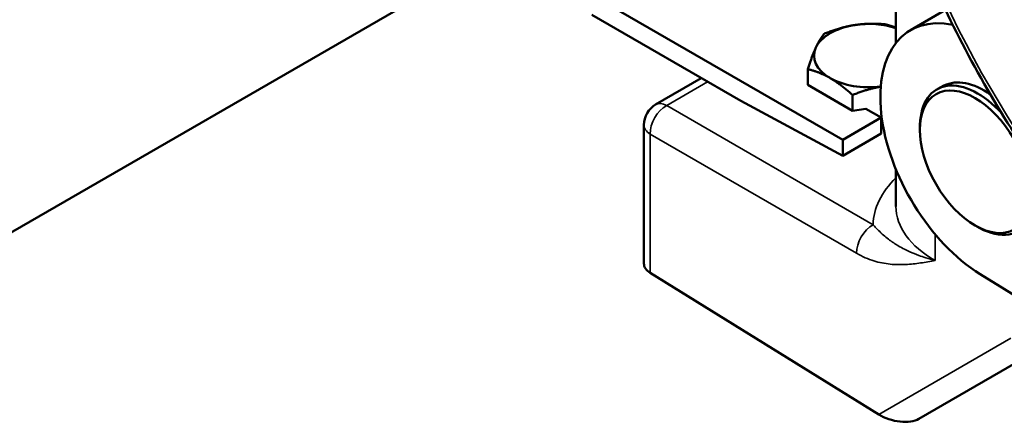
# Model space of a CAD drawing. Header units: inches. Extents: x 1 to 237, y 4 to 150.
# Tile 138 of 237: x 192.28 to 197.33, y 67.18 to 69.26. Entities that reach past the tile are written whole.
import ezdxf

# ---------------------------------------------------------------- set-up
doc = ezdxf.new("R2010")
doc.units = ezdxf.units.IN
doc.header["$LTSCALE"] = 7
doc.header["$MEASUREMENT"] = 0
doc.layers.add('Visible (ANSI)', color=7, linetype='Continuous', lineweight=50)
doc.layers.add('Visible Narrow (ANSI)', color=7, linetype='Continuous', lineweight=35)

msp = doc.modelspace()

# ---------------------------------------------------------------- linework, layer by layer
at = {"layer": 'Visible (ANSI)'}
for p, q in [((196.7784, 69.1429), (196.7784, 69.942)), ((195.0416, 69.7883), (189.0267, 66.3157)), ((196.5053, 68.6452), (195.2183, 69.3883)), ((196.8533, 69.2084), (197.0325, 69.3119)), ((195.2183, 69.2862), (195.9823, 68.8451)), ((196.3259, 68.9274), (196.3259, 69.0084)), ((195.78, 68.9619), (195.5455, 68.8265)), ((196.3259, 68.9274), (196.5556, 68.7948)), ((197.0247, 68.9236), (196.9937, 68.9075)), ((195.9823, 68.8451), (196.5053, 68.5643)), ((196.5556, 68.7948), (196.5556, 68.8759)), ((196.5556, 68.7948), (196.6239, 68.8054)), ((196.7033, 68.7596), (196.6239, 68.8054)), ((196.5053, 68.6452), (196.7033, 68.7596)), ((196.7033, 68.6786), (196.7033, 68.7596)), ((196.7068, 68.7488), (196.7033, 68.7483)), ((195.4855, 68.0111), (195.4855, 68.7226)), ((196.9012, 68.7079), (196.9017, 68.7243)), ((196.5053, 68.5643), (196.7033, 68.6786)), ((196.5053, 68.6452), (196.5053, 68.5643)), ((196.7784, 68.3057), (196.7784, 68.4944)), ((197.1938, 68.2011), (197.2082, 68.1934)), ((196.6901, 67.2381), (195.5177, 67.9639)), ((197.2098, 67.9576), (197.4697, 67.797)), ((196.8957, 67.2148), (197.4383, 67.5281))]:
    msp.add_line(p, q, dxfattribs=at)
msp.add_arc((195.6055, 68.7226), 0.12, 120, 180, dxfattribs=at)
for centre, major_axis, ratio, start_param, end_param in [((196.6396, 69.0775), (-0.2813, 0), 0.57735, 4.196345, 4.974188), ((197.2283, 68.5589), (-0.375, 0.6495), 0.57735, 5.800728, 8.604473), ((196.6396, 69.0775), (-0.2813, 0), 0.57735, 4.974188, 6.021386), ((196.6396, 69.0775), (-0.2813, 0), 0.57735, 6.021386, 7.068583), ((196.6396, 69.0775), (0.2813, 0), 0.57735, 3.926991, 4.929136), ((197.2283, 68.5589), (-0.2089, 0.3618), 0.57735, 5.377639, 6.258041), ((197.198, 68.5414), (-0.2097, 0.3631), 0.57735, 5.070559, 7.034243), ((197.198, 68.5414), (0.2097, -0.3631), 0.57735, 5.532128, 7.660325), ((197.5284, 68.3232), (0.7499, 0.0253), 0.553526, 3.122924, 3.125061), ((196.6396, 68.0574), (0.1875, 0), 0.57735, 1.156518, 1.15662), ((195.6055, 68.0111), (-0.12, 0), 0.57735, 0, 0.750492), ((196.7778, 67.2853), (-0.1437, 0.0401), 0.528273, 1.068386, 2.663863)]:
    msp.add_ellipse(centre, major_axis=major_axis, ratio=ratio, start_param=start_param, end_param=end_param, dxfattribs=at)
msp.add_ellipse((197.1841, 68.5334), major_axis=(0.2002, -0.3467), ratio=0.57735, dxfattribs=at)
for points, knots in [([(197.5783, 71.8234), (197.456, 71.7456), (197.3538, 71.6357), (197.1954, 71.3607), (197.1415, 71.1933), (197.0881, 70.8155), (197.0907, 70.6034), (197.1532, 70.1598), (197.2134, 69.9283), (197.3843, 69.4697), (197.4949, 69.2428), (197.7554, 68.8157), (197.9052, 68.6155), (198.2297, 68.2613), (198.4044, 68.1074), (198.7627, 67.8617), (198.9462, 67.7701), (199.2206, 67.6869), (199.3143, 67.6685), (199.4057, 67.661)], [0.810093, 0.810093, 0.810093, 0.810093, 1.107873, 1.107873, 1.420886, 1.420886, 1.746226, 1.746226, 2.072532, 2.072532, 2.39776, 2.39776, 2.722621, 2.722621, 3.048088, 3.048088, 3.374586, 3.374586, 3.547036, 3.547036, 3.547036, 3.547036]), ([(196.6747, 70.3006), (196.7205, 70.1155), (196.779, 69.9282), (196.9718, 69.416), (197.1303, 69.093), (197.4993, 68.4908), (197.7087, 68.211), (197.9349, 67.9629)], [1.892737, 1.892737, 1.892737, 1.892737, 2.0778252, 2.0778252, 2.4014564, 2.4014564, 2.7188421, 2.7188421, 2.7188421, 2.7188421])]:
    msp.add_open_spline(points, degree=3, knots=knots, dxfattribs=at)
for points, weights in [([(196.41, 69.1896), (196.494, 69.2231), (196.5668, 69.2343)], [1, 1.0379548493, 1]), ([(196.5668, 69.2343), (196.6396, 69.2456), (196.7237, 69.2381)], [1, 1.0379548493, 1]), ([(196.7237, 69.2381), (196.7524, 69.2311), (196.7784, 69.2211)], [1, 1.01737175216, 1.01884156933]), ([(196.368, 69.1195), (196.3875, 69.1615), (196.41, 69.1896)], [1, 1.0379548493, 1]), ([(196.3259, 69.0084), (196.3485, 69.0775), (196.368, 69.1195)], [1, 1.0379548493, 1]), ([(196.4407, 68.9627), (196.3875, 68.9934), (196.3259, 69.0084)], [1, 1.0379548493, 1]), ([(196.5556, 68.8759), (196.494, 68.9319), (196.4407, 68.9627)], [1, 1.0379548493, 1]), ([(196.7001, 68.9186), (196.633, 68.9067), (196.5556, 68.8759)], [1.00570378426, 1.03484876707, 1])]:
    msp.add_rational_spline(points, weights, degree=2, dxfattribs=at)
at = {"layer": 'Visible Narrow (ANSI)'}
for p, q in [((195.6025, 68.8222), (195.8122, 68.9433)), ((196.6614, 68.2109), (195.6025, 68.8222)), ((195.5177, 67.9639), (195.5177, 68.6754)), ((195.5177, 68.6754), (196.5766, 68.064)), ((196.9799, 68.027), (196.9799, 68.1613)), ((197.3683, 67.6297), (196.6901, 67.2381))]:
    msp.add_line(p, q, dxfattribs=at)
for centre, major_axis, ratio, start_param, end_param in [((198.7196, 69.7718), (1.129, -1.9556), 0.57735, 2.457314, 5.962876), ((198.8822, 69.8657), (-1.6278, 2.8195), 0.57735, 1.107477, 1.937159), ((195.6055, 68.7226), (-0.06, -0.1039), 0.616921, 3.9276, 5.497178), ((195.6055, 68.7226), (-0.06, 0.1039), 0.57735, 5.532694, 6.283185), ((195.6055, 68.7226), (-0.12, 0), 0.57735, 0, 0.750492), ((197.5314, 68.2236), (-0.8699, -0.0254), 0.556861, 5.742206, 6.256875), ((197.5284, 68.3232), (0.7499, 0.0253), 0.553526, 3.125061, 3.873416), ((196.6644, 68.1113), (0.06, 0.1039), 0.616921, 0.785803, 2.355586)]:
    msp.add_ellipse(centre, major_axis=major_axis, ratio=ratio, start_param=start_param, end_param=end_param, dxfattribs=at)
for points, knots in [([(196.9799, 68.027), (196.9797, 68.0271), (196.9796, 68.0271), (196.9628, 68.0315), (196.9467, 68.0362), (196.9188, 68.0451), (196.9068, 68.0492), (196.8795, 68.0593), (196.8644, 68.0654), (196.8405, 68.0761), (196.8313, 68.0805), (196.8113, 68.0906), (196.8006, 68.0965), (196.7886, 68.1036), (196.7868, 68.1046), (196.7767, 68.1107), (196.7687, 68.1159), (196.7599, 68.1218), (196.759, 68.1225), (196.7496, 68.129), (196.7415, 68.135), (196.7248, 68.1481), (196.7163, 68.1553), (196.7058, 68.1647), (196.7036, 68.1668), (196.6926, 68.1771), (196.6841, 68.1856), (196.671, 68.1999), (196.6662, 68.2053), (196.6614, 68.2109)], [-1.657693, -1.657693, -1.657693, -1.657693, -1.655886, -1.655886, -1.471172, -1.471172, -1.324709, -1.324709, -1.125877, -1.125877, -0.993532, -0.993532, -0.827943, -0.827943, -0.798863, -0.798863, -0.662355, -0.662355, -0.644954, -0.644954, -0.496766, -0.496766, -0.331177, -0.331177, -0.286163, -0.286163, -0.106819, -0.106819, -0.000022, -0.000022, -0.000022, -0.000022]), ([(196.5766, 68.064), (196.6062, 68.0469), (196.6358, 68.0344), (196.6647, 68.0255), (196.6791, 68.021), (196.6934, 68.0175), (196.7074, 68.0147), (196.7214, 68.0119), (196.7352, 68.0099), (196.7488, 68.0085), (196.7624, 68.0071), (196.7758, 68.0064), (196.789, 68.0061), (196.8023, 68.0058), (196.8154, 68.0061), (196.8284, 68.0067), (196.8543, 68.008), (196.8798, 68.0109), (196.9049, 68.0145), (196.93, 68.0181), (196.9548, 68.0226), (196.9795, 68.0269), (196.9796, 68.027), (196.9798, 68.027), (196.9799, 68.027)], [0, 0, 0, 0, 0.331177, 0.331177, 0.331177, 0.496766, 0.496766, 0.496766, 0.662355, 0.662355, 0.662355, 0.827943, 0.827943, 0.827943, 0.993532, 0.993532, 0.993532, 1.324709, 1.324709, 1.324709, 1.655886, 1.655886, 1.655886, 1.657693, 1.657693, 1.657693, 1.657693])]:
    msp.add_open_spline(points, degree=3, knots=knots, dxfattribs=at)

doc.saveas('drawing.dxf')
